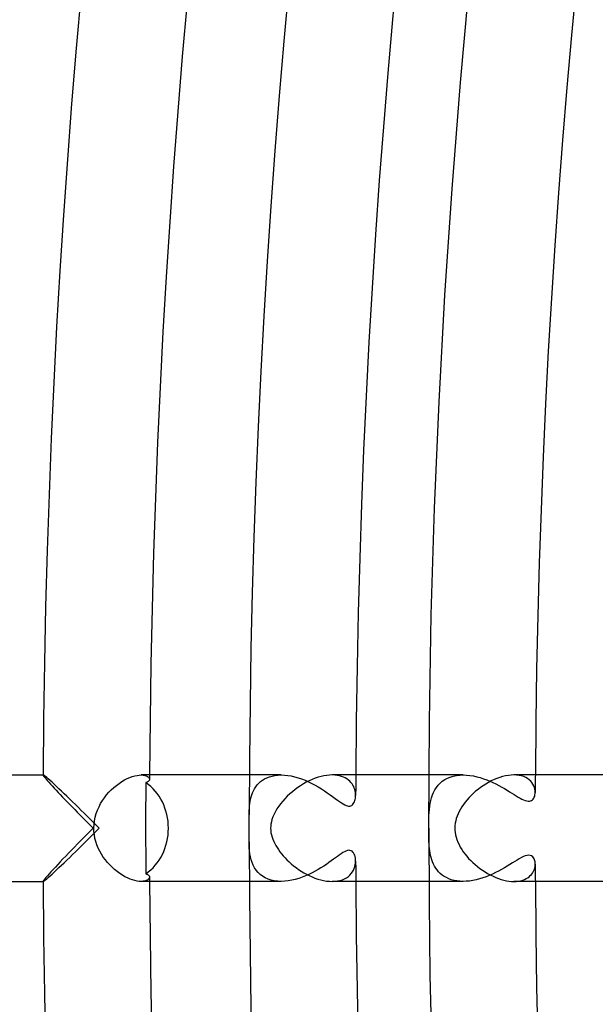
# Model space of a CAD drawing. Header units: millimetres. Extents: x -385 to 385, y -385 to 385.
# Tile 17 of 113: x -346 to -324, y -7 to 30. Entities that reach past the tile are written whole.
import ezdxf

# ---------------------------------------------------------------- set-up
doc = ezdxf.new("R2010")
doc.units = ezdxf.units.MM
doc.layers.add('HIDDEN', color=7, linetype='Continuous')
doc.layers.add('THICK', color=7, linetype='Continuous')

msp = doc.modelspace()

# ---------------------------------------------------------------- linework, layer by layer
at = {"layer": 'HIDDEN'}
for p, q in [((-344.994, 2), (-344.991, 2)), ((-344.993, 1.999), (-344.994, 1.998)), ((-344.994, 1.998), (-344.994, 1.998)), ((-344.994, 1.998), (-344.994, 1.997)), ((-344.992, 2), (-344.993, 2)), ((-344.993, 2), (-344.993, 1.999)), ((-344.991, 2), (-344.992, 2)), ((-344.975, 1.994), (-344.991, 2)), ((-344.948, 1.975), (-344.975, 1.994)), ((-344.909, 1.945), (-344.948, 1.975)), ((-344.859, 1.904), (-344.909, 1.945)), ((-344.8, 1.853), (-344.859, 1.904)), ((-344.733, 1.793), (-344.8, 1.853)), ((-341.309, 2), (-341.236, 1.996)), ((-341.236, 1.996), (-341.173, 1.985)), ((-341.173, 1.985), (-341.118, 1.968)), ((-341.118, 1.968), (-341.074, 1.947)), ((-341.074, 1.947), (-341.039, 1.922)), ((-341.039, 1.922), (-341.015, 1.894)), ((-341.015, 1.894), (-341, 1.865)), ((-341, 1.865), (-340.995, 1.835)), ((-336.048, 2), (-337.244, 2)), ((-336.751, 1.803), (-336.672, 1.853)), ((-336.672, 1.853), (-336.585, 1.896)), ((-336.585, 1.896), (-336.491, 1.932)), ((-336.491, 1.932), (-336.39, 1.961)), ((-336.39, 1.961), (-336.282, 1.982)), ((-336.282, 1.982), (-336.168, 1.996)), ((-336.168, 1.996), (-336.048, 2)), ((-336.048, 2), (-335.926, 1.996)), ((-335.926, 1.996), (-335.799, 1.983)), ((-335.799, 1.983), (-335.67, 1.962)), ((-335.67, 1.962), (-335.54, 1.932)), ((-335.54, 1.932), (-335.409, 1.896)), ((-335.409, 1.896), (-335.279, 1.852)), ((-335.279, 1.852), (-335.15, 1.802)), ((-334.034, 1.996), (-334.13, 2)), ((-333.942, 1.986), (-334.034, 1.996)), ((-333.857, 1.97), (-333.942, 1.986)), ((-333.777, 1.947), (-333.857, 1.97)), ((-333.703, 1.92), (-333.777, 1.947)), ((-333.636, 1.887), (-333.703, 1.92)), ((-333.574, 1.85), (-333.636, 1.887)), ((-333.518, 1.81), (-333.574, 1.85)), ((-329.208, 2), (-330.494, 2)), ((-329.899, 1.824), (-329.8, 1.878)), ((-329.8, 1.878), (-329.693, 1.922)), ((-329.693, 1.922), (-329.579, 1.956)), ((-329.579, 1.956), (-329.46, 1.981)), ((-329.46, 1.981), (-329.335, 1.995)), ((-329.335, 1.995), (-329.206, 2)), ((-329.206, 2), (-329.08, 1.996)), ((-329.08, 1.996), (-328.952, 1.983)), ((-328.952, 1.983), (-328.823, 1.962)), ((-328.823, 1.962), (-328.696, 1.935)), ((-328.696, 1.935), (-328.57, 1.901)), ((-328.57, 1.901), (-328.446, 1.861)), ((-328.446, 1.861), (-328.323, 1.817)), ((-327.201, 1.996), (-327.302, 2)), ((-327.105, 1.984), (-327.201, 1.996)), ((-327.014, 1.964), (-327.105, 1.984)), ((-326.93, 1.937), (-327.014, 1.964)), ((-326.854, 1.903), (-326.93, 1.937)), ((-326.785, 1.863), (-326.854, 1.903)), ((-326.723, 1.818), (-326.785, 1.863)), ((-344.658, 1.725), (-344.733, 1.793)), ((-344.577, 1.65), (-344.658, 1.725)), ((-344.49, 1.569), (-344.577, 1.65)), ((-344.398, 1.482), (-344.49, 1.569)), ((-344.302, 1.391), (-344.398, 1.482)), ((-341.138, 1.716), (-341.139, 1.429)), ((-341.111, 1.723), (-341.138, 1.717)), ((-341.087, 1.731), (-341.111, 1.723)), ((-341.065, 1.74), (-341.087, 1.731)), ((-341.047, 1.751), (-341.065, 1.74)), ((-341.031, 1.763), (-341.047, 1.751)), ((-341.018, 1.776), (-341.031, 1.763)), ((-341.008, 1.79), (-341.018, 1.776)), ((-341.001, 1.804), (-341.008, 1.79)), ((-340.997, 1.82), (-341.001, 1.804)), ((-340.995, 1.835), (-340.997, 1.82)), ((-337.089, 1.41), (-337.048, 1.485)), ((-337.048, 1.485), (-337.002, 1.556)), ((-337.002, 1.556), (-336.949, 1.625)), ((-336.949, 1.625), (-336.89, 1.689)), ((-336.89, 1.689), (-336.824, 1.749)), ((-336.824, 1.749), (-336.751, 1.803)), ((-335.15, 1.802), (-335.022, 1.747)), ((-335.022, 1.747), (-334.896, 1.686)), ((-334.896, 1.686), (-334.773, 1.621)), ((-334.773, 1.621), (-334.652, 1.552)), ((-334.652, 1.552), (-334.534, 1.48)), ((-334.534, 1.48), (-334.421, 1.407)), ((-333.468, 1.766), (-333.518, 1.81)), ((-333.423, 1.718), (-333.468, 1.766)), ((-333.384, 1.669), (-333.423, 1.718)), ((-333.35, 1.617), (-333.384, 1.669)), ((-333.321, 1.563), (-333.35, 1.617)), ((-333.298, 1.508), (-333.321, 1.563)), ((-333.279, 1.452), (-333.298, 1.508)), ((-330.271, 1.442), (-330.213, 1.531)), ((-330.213, 1.531), (-330.147, 1.616)), ((-330.147, 1.616), (-330.073, 1.693)), ((-330.073, 1.693), (-329.99, 1.763)), ((-329.99, 1.763), (-329.899, 1.824)), ((-328.323, 1.817), (-328.204, 1.769)), ((-328.204, 1.769), (-328.087, 1.717)), ((-328.087, 1.717), (-327.974, 1.662)), ((-327.974, 1.662), (-327.864, 1.605)), ((-327.864, 1.605), (-327.757, 1.547)), ((-327.757, 1.547), (-327.654, 1.488)), ((-327.654, 1.488), (-327.556, 1.43)), ((-326.668, 1.767), (-326.723, 1.818)), ((-326.621, 1.713), (-326.668, 1.767)), ((-326.583, 1.655), (-326.621, 1.713)), ((-326.551, 1.595), (-326.583, 1.655)), ((-326.527, 1.533), (-326.551, 1.595)), ((-326.51, 1.471), (-326.527, 1.533)), ((-344.202, 1.296), (-344.302, 1.391)), ((-344.1, 1.198), (-344.202, 1.296)), ((-343.995, 1.097), (-344.1, 1.198)), ((-341.14, 1.142), (-341.141, 0.855)), ((-341.139, 1.429), (-341.14, 1.142)), ((-337.198, 1.091), (-337.178, 1.173)), ((-337.178, 1.173), (-337.153, 1.254)), ((-337.153, 1.254), (-337.124, 1.333)), ((-337.124, 1.333), (-337.089, 1.41)), ((-334.421, 1.407), (-334.312, 1.333)), ((-334.312, 1.333), (-334.21, 1.26)), ((-334.21, 1.26), (-334.113, 1.189)), ((-334.113, 1.189), (-334.021, 1.122)), ((-334.021, 1.122), (-333.936, 1.059)), ((-333.265, 1.397), (-333.279, 1.452)), ((-333.255, 1.341), (-333.265, 1.397)), ((-333.265, 1.081), (-333.256, 1.13)), ((-333.256, 1.13), (-333.25, 1.181)), ((-333.249, 1.287), (-333.255, 1.341)), ((-333.25, 1.181), (-333.248, 1.234)), ((-333.248, 1.234), (-333.249, 1.287)), ((-330.425, 1.041), (-330.397, 1.146)), ((-330.397, 1.146), (-330.362, 1.248)), ((-330.362, 1.248), (-330.32, 1.347)), ((-330.32, 1.347), (-330.271, 1.442)), ((-327.556, 1.43), (-327.463, 1.372)), ((-327.463, 1.372), (-327.374, 1.317)), ((-327.374, 1.317), (-327.29, 1.264)), ((-327.29, 1.264), (-327.211, 1.215)), ((-327.211, 1.215), (-327.136, 1.169)), ((-327.136, 1.169), (-327.066, 1.129)), ((-327.066, 1.129), (-326.999, 1.093)), ((-326.577, 1.092), (-326.553, 1.126)), ((-326.553, 1.126), (-326.533, 1.164)), ((-326.533, 1.164), (-326.518, 1.206)), ((-326.518, 1.206), (-326.507, 1.251)), ((-326.5, 1.409), (-326.51, 1.471)), ((-326.507, 1.251), (-326.5, 1.298)), ((-326.497, 1.348), (-326.5, 1.409)), ((-326.5, 1.298), (-326.497, 1.348)), ((-343.888, 0.993), (-343.995, 1.097)), ((-343.779, 0.887), (-343.888, 0.993)), ((-343.67, 0.78), (-343.779, 0.887)), ((-343.559, 0.671), (-343.67, 0.78)), ((-341.141, 0.855), (-341.141, 0.569)), ((-337.247, 0.672), (-337.243, 0.755)), ((-337.243, 0.755), (-337.236, 0.839)), ((-337.236, 0.839), (-337.227, 0.923)), ((-337.227, 0.923), (-337.215, 1.007)), ((-337.215, 1.007), (-337.198, 1.091)), ((-333.936, 1.059), (-333.856, 1.002)), ((-333.856, 1.002), (-333.782, 0.951)), ((-333.782, 0.951), (-333.716, 0.91)), ((-333.716, 0.91), (-333.657, 0.878)), ((-333.657, 0.878), (-333.605, 0.854)), ((-333.605, 0.854), (-333.558, 0.839)), ((-333.558, 0.839), (-333.514, 0.832)), ((-333.514, 0.832), (-333.471, 0.833)), ((-333.471, 0.833), (-333.433, 0.842)), ((-333.433, 0.842), (-333.397, 0.859)), ((-333.397, 0.859), (-333.366, 0.884)), ((-333.366, 0.884), (-333.338, 0.915)), ((-333.338, 0.915), (-333.314, 0.951)), ((-333.314, 0.951), (-333.294, 0.992)), ((-333.294, 0.992), (-333.277, 1.036)), ((-333.277, 1.036), (-333.265, 1.081)), ((-330.477, 0.709), (-330.465, 0.822)), ((-330.465, 0.822), (-330.448, 0.933)), ((-330.448, 0.933), (-330.425, 1.041)), ((-326.999, 1.093), (-326.936, 1.063)), ((-326.936, 1.063), (-326.875, 1.04)), ((-326.875, 1.04), (-326.818, 1.023)), ((-326.818, 1.023), (-326.766, 1.016)), ((-326.766, 1.016), (-326.718, 1.016)), ((-326.718, 1.016), (-326.675, 1.025)), ((-326.675, 1.025), (-326.638, 1.041)), ((-326.638, 1.041), (-326.605, 1.064)), ((-326.605, 1.064), (-326.577, 1.092)), ((-343.447, 0.561), (-343.559, 0.671)), ((-343.334, 0.45), (-343.447, 0.561)), ((-343.221, 0.338), (-343.334, 0.45)), ((-341.141, 0.569), (-341.141, 0.284)), ((-337.25, 0.507), (-337.249, 0.589)), ((-337.249, 0.589), (-337.247, 0.672)), ((-330.496, 0.359), (-330.492, 0.475)), ((-330.492, 0.475), (-330.486, 0.593)), ((-330.486, 0.593), (-330.477, 0.709)), ((-343.108, 0.225), (-343.221, 0.338)), ((-342.995, 0.113), (-343.108, 0.225)), ((-342.883, 0), (-342.995, 0.113)), ((-341.141, 0.284), (-341.141, 0)), ((-341.141, 0), (-341.141, -0.284)), ((-330.499, 0.16), (-330.498, 0.254)), ((-330.499, 0.076), (-330.499, 0.16)), ((-330.499, 0), (-330.499, 0.076)), ((-330.499, -0.075), (-330.499, 0)), ((-330.498, 0.254), (-330.496, 0.359)), ((-343.334, -0.45), (-343.221, -0.338)), ((-343.221, -0.338), (-343.108, -0.225)), ((-343.108, -0.225), (-342.995, -0.113)), ((-342.995, -0.113), (-342.883, 0)), ((-341.141, -0.284), (-341.141, -0.569)), ((-330.499, -0.153), (-330.499, -0.075)), ((-330.498, -0.234), (-330.499, -0.153)), ((-330.497, -0.32), (-330.498, -0.234)), ((-330.495, -0.409), (-330.497, -0.32)), ((-343.67, -0.78), (-343.559, -0.671)), ((-343.559, -0.671), (-343.447, -0.561)), ((-343.447, -0.561), (-343.334, -0.45)), ((-341.141, -0.569), (-341.14, -0.855)), ((-337.248, -0.623), (-337.25, -0.507)), ((-337.244, -0.739), (-337.248, -0.623)), ((-337.235, -0.854), (-337.244, -0.739)), ((-330.491, -0.499), (-330.495, -0.409)), ((-330.487, -0.588), (-330.491, -0.499)), ((-330.48, -0.677), (-330.487, -0.588)), ((-330.472, -0.765), (-330.48, -0.677)), ((-344.1, -1.198), (-343.995, -1.097)), ((-343.995, -1.097), (-343.888, -0.993)), ((-343.888, -0.993), (-343.779, -0.887)), ((-343.779, -0.887), (-343.67, -0.78)), ((-341.14, -0.855), (-341.14, -1.142)), ((-337.221, -0.967), (-337.235, -0.854)), ((-337.201, -1.078), (-337.221, -0.967)), ((-337.174, -1.186), (-337.201, -1.078)), ((-333.935, -1.059), (-334.007, -1.112)), ((-333.865, -1.008), (-333.935, -1.059)), ((-333.797, -0.961), (-333.865, -1.008)), ((-333.732, -0.919), (-333.797, -0.961)), ((-333.671, -0.884), (-333.732, -0.919)), ((-333.612, -0.857), (-333.671, -0.884)), ((-333.557, -0.839), (-333.612, -0.857)), ((-333.506, -0.831), (-333.557, -0.839)), ((-333.46, -0.834), (-333.506, -0.831)), ((-333.419, -0.847), (-333.46, -0.834)), ((-333.383, -0.869), (-333.419, -0.847)), ((-333.352, -0.897), (-333.383, -0.869)), ((-333.326, -0.932), (-333.352, -0.897)), ((-333.302, -0.973), (-333.326, -0.932)), ((-333.283, -1.018), (-333.302, -0.973)), ((-333.268, -1.068), (-333.283, -1.018)), ((-333.257, -1.121), (-333.268, -1.068)), ((-330.461, -0.851), (-330.472, -0.765)), ((-330.447, -0.937), (-330.461, -0.851)), ((-330.43, -1.021), (-330.447, -0.937)), ((-330.409, -1.105), (-330.43, -1.021)), ((-330.384, -1.187), (-330.409, -1.105)), ((-327.019, -1.103), (-327.098, -1.147)), ((-326.943, -1.066), (-327.019, -1.103)), ((-326.87, -1.038), (-326.943, -1.066)), ((-326.802, -1.02), (-326.87, -1.038)), ((-326.738, -1.015), (-326.802, -1.02)), ((-326.682, -1.023), (-326.738, -1.015)), ((-326.632, -1.044), (-326.682, -1.023)), ((-326.593, -1.076), (-326.632, -1.044)), ((-326.562, -1.112), (-326.593, -1.076)), ((-344.398, -1.482), (-344.302, -1.391)), ((-344.302, -1.391), (-344.202, -1.296)), ((-344.202, -1.296), (-344.1, -1.198)), ((-341.14, -1.142), (-341.139, -1.429)), ((-341.139, -1.429), (-341.138, -1.716)), ((-337.14, -1.291), (-337.174, -1.186)), ((-337.098, -1.392), (-337.14, -1.291)), ((-337.046, -1.488), (-337.098, -1.392)), ((-334.446, -1.424), (-334.55, -1.49)), ((-334.348, -1.358), (-334.446, -1.424)), ((-334.255, -1.293), (-334.348, -1.358)), ((-334.167, -1.23), (-334.255, -1.293)), ((-334.085, -1.169), (-334.167, -1.23)), ((-334.007, -1.112), (-334.085, -1.169)), ((-333.298, -1.509), (-333.275, -1.44)), ((-333.275, -1.44), (-333.26, -1.371)), ((-333.26, -1.371), (-333.251, -1.302)), ((-333.25, -1.177), (-333.257, -1.121)), ((-333.251, -1.302), (-333.248, -1.234)), ((-333.248, -1.234), (-333.25, -1.177)), ((-330.355, -1.268), (-330.384, -1.187)), ((-330.321, -1.347), (-330.355, -1.268)), ((-330.281, -1.424), (-330.321, -1.347)), ((-330.236, -1.498), (-330.281, -1.424)), ((-327.548, -1.425), (-327.652, -1.487)), ((-327.449, -1.363), (-327.548, -1.425)), ((-327.354, -1.304), (-327.449, -1.363)), ((-327.264, -1.248), (-327.354, -1.304)), ((-327.18, -1.196), (-327.264, -1.248)), ((-327.098, -1.147), (-327.18, -1.196)), ((-326.54, -1.151), (-326.562, -1.112)), ((-326.524, -1.187), (-326.54, -1.151)), ((-326.513, -1.224), (-326.524, -1.187)), ((-326.515, -1.494), (-326.505, -1.444)), ((-326.504, -1.263), (-326.513, -1.224)), ((-326.505, -1.444), (-326.499, -1.395)), ((-326.499, -1.304), (-326.504, -1.263)), ((-326.497, -1.348), (-326.499, -1.304)), ((-326.499, -1.395), (-326.497, -1.348)), ((-344.8, -1.853), (-344.733, -1.793)), ((-344.733, -1.793), (-344.658, -1.725)), ((-344.658, -1.725), (-344.577, -1.65)), ((-344.577, -1.65), (-344.49, -1.569)), ((-344.49, -1.569), (-344.398, -1.482)), ((-341.138, -1.716), (-341.111, -1.723)), ((-341.111, -1.723), (-341.087, -1.731)), ((-341.087, -1.731), (-341.065, -1.74)), ((-341.065, -1.74), (-341.047, -1.751)), ((-341.047, -1.751), (-341.031, -1.763)), ((-341.031, -1.763), (-341.018, -1.776)), ((-341.018, -1.776), (-341.008, -1.79)), ((-341.008, -1.79), (-341.001, -1.804)), ((-341.001, -1.804), (-340.997, -1.819)), ((-340.995, -1.835), (-341, -1.865)), ((-340.997, -1.819), (-340.995, -1.835)), ((-336.985, -1.579), (-337.046, -1.488)), ((-336.915, -1.663), (-336.985, -1.579)), ((-336.836, -1.739), (-336.915, -1.663)), ((-336.747, -1.806), (-336.836, -1.739)), ((-336.649, -1.865), (-336.747, -1.806)), ((-335.257, -1.844), (-335.386, -1.888)), ((-335.131, -1.794), (-335.257, -1.844)), ((-335.008, -1.74), (-335.131, -1.794)), ((-334.888, -1.682), (-335.008, -1.74)), ((-334.771, -1.62), (-334.888, -1.682)), ((-334.659, -1.556), (-334.771, -1.62)), ((-334.55, -1.49), (-334.659, -1.556)), ((-333.589, -1.86), (-333.522, -1.813)), ((-333.522, -1.813), (-333.462, -1.76)), ((-333.462, -1.76), (-333.41, -1.703)), ((-333.41, -1.703), (-333.365, -1.641)), ((-333.365, -1.641), (-333.328, -1.576)), ((-333.328, -1.576), (-333.298, -1.509)), ((-330.185, -1.57), (-330.236, -1.498)), ((-330.128, -1.637), (-330.185, -1.57)), ((-330.065, -1.7), (-330.128, -1.637)), ((-329.995, -1.759), (-330.065, -1.7)), ((-329.919, -1.812), (-329.995, -1.759)), ((-329.837, -1.859), (-329.919, -1.812)), ((-328.348, -1.827), (-328.472, -1.87)), ((-328.226, -1.778), (-328.348, -1.827)), ((-328.106, -1.726), (-328.226, -1.778)), ((-327.989, -1.669), (-328.106, -1.726)), ((-327.873, -1.61), (-327.989, -1.669)), ((-327.761, -1.549), (-327.873, -1.61)), ((-327.652, -1.487), (-327.761, -1.549)), ((-326.78, -1.86), (-326.728, -1.822)), ((-326.728, -1.822), (-326.682, -1.781)), ((-326.682, -1.781), (-326.641, -1.737)), ((-326.641, -1.737), (-326.606, -1.691)), ((-326.606, -1.691), (-326.576, -1.643)), ((-326.576, -1.643), (-326.551, -1.594)), ((-326.551, -1.594), (-326.531, -1.544)), ((-326.531, -1.544), (-326.515, -1.494)), ((-344.994, -1.997), (-344.994, -1.998)), ((-344.994, -1.998), (-344.994, -1.998)), ((-344.994, -1.998), (-344.993, -1.999)), ((-344.994, -2), (-344.991, -2)), ((-344.993, -1.999), (-344.993, -2)), ((-344.993, -2), (-344.992, -2)), ((-344.992, -2), (-344.991, -2)), ((-344.991, -2), (-344.975, -1.994)), ((-344.975, -1.994), (-344.948, -1.975)), ((-344.948, -1.975), (-344.909, -1.945)), ((-344.909, -1.945), (-344.859, -1.904)), ((-344.859, -1.904), (-344.8, -1.853)), ((-341.236, -1.996), (-341.309, -2)), ((-341.172, -1.985), (-341.236, -1.996)), ((-341.118, -1.968), (-341.172, -1.985)), ((-341.074, -1.947), (-341.118, -1.968)), ((-341.039, -1.922), (-341.074, -1.947)), ((-341.015, -1.894), (-341.039, -1.922)), ((-341, -1.865), (-341.015, -1.894)), ((-336.048, -2), (-337.244, -2)), ((-336.542, -1.913), (-336.649, -1.865)), ((-336.428, -1.951), (-336.542, -1.913)), ((-336.306, -1.979), (-336.428, -1.951)), ((-336.178, -1.995), (-336.306, -1.979)), ((-336.045, -2), (-336.178, -1.995)), ((-335.915, -1.995), (-336.045, -2)), ((-335.782, -1.98), (-335.915, -1.995)), ((-335.649, -1.957), (-335.782, -1.98)), ((-335.517, -1.926), (-335.649, -1.957)), ((-335.386, -1.888), (-335.517, -1.926)), ((-334.132, -2), (-334.027, -1.996)), ((-334.027, -1.996), (-333.928, -1.984)), ((-333.928, -1.984), (-333.833, -1.964)), ((-333.833, -1.964), (-333.745, -1.936)), ((-333.745, -1.936), (-333.663, -1.901)), ((-333.663, -1.901), (-333.589, -1.86)), ((-329.208, -2), (-330.494, -2)), ((-329.747, -1.901), (-329.837, -1.859)), ((-329.652, -1.936), (-329.747, -1.901)), ((-329.55, -1.963), (-329.652, -1.936)), ((-329.442, -1.984), (-329.55, -1.963)), ((-329.328, -1.996), (-329.442, -1.984)), ((-329.21, -2), (-329.328, -1.996)), ((-329.091, -1.996), (-329.21, -2)), ((-328.969, -1.985), (-329.091, -1.996)), ((-328.845, -1.966), (-328.969, -1.985)), ((-328.721, -1.94), (-328.845, -1.966)), ((-328.596, -1.908), (-328.721, -1.94)), ((-328.472, -1.87), (-328.596, -1.908)), ((-327.301, -2), (-327.21, -1.997)), ((-327.21, -1.997), (-327.124, -1.987)), ((-327.124, -1.987), (-327.044, -1.972)), ((-327.044, -1.972), (-326.969, -1.951)), ((-326.969, -1.951), (-326.9, -1.925)), ((-326.9, -1.925), (-326.837, -1.894)), ((-326.837, -1.894), (-326.78, -1.86))]:
    msp.add_line(p, q, dxfattribs=at)
for radius, start, end in [(341, 179.66398, 179.69165), (333.25, 179.65613, 179.78774), (326.5, 179.64903, 179.7635), (333.25, 180.21226, 180.34387), (326.5, 180.2365, 180.35097), (341, 180.30835, 180.33602)]:
    msp.add_arc((0, 0), radius, start, end, dxfattribs=at)
for start_param, end_param in [(-1.570796, -0.539013), (-2.60258, -1.570796)]:
    msp.add_ellipse((-342.038, 0), major_axis=(0, 2), ratio=0.876667, start_param=start_param, end_param=end_param, dxfattribs=at)
at = {"layer": 'THICK'}
for p, q in [((-329.309, 28.028), (-328.945, 32.021)), ((-329.625, 24.032), (-329.309, 28.028)), ((-329.892, 20.032), (-329.625, 24.032)), ((-330.111, 16.029), (-329.892, 20.032)), ((-330.281, 12.024), (-330.111, 16.029)), ((-330.403, 8.017), (-330.281, 12.024)), ((-330.476, 4.009), (-330.403, 8.017)), ((-330.5, 0), (-330.476, 4.009)), ((-377, 2), (-344.994, 2)), ((-344.994, 1.997), (-344.989, 1.983)), ((-344.989, 1.983), (-344.975, 1.961)), ((-344.975, 1.961), (-344.951, 1.929)), ((-344.951, 1.929), (-344.919, 1.889)), ((-344.919, 1.889), (-344.879, 1.841)), ((-341.938, 1.812), (-341.837, 1.863)), ((-341.837, 1.863), (-341.738, 1.906)), ((-341.738, 1.906), (-341.643, 1.941)), ((-341.643, 1.941), (-341.551, 1.968)), ((-341.551, 1.968), (-341.464, 1.986)), ((-341.464, 1.986), (-341.383, 1.997)), ((-341.383, 1.997), (-341.309, 2)), ((-337.244, 2), (-341.31, 2)), ((-334.771, 1.875), (-334.883, 1.83)), ((-334.659, 1.913), (-334.771, 1.875)), ((-334.548, 1.944), (-334.659, 1.913)), ((-334.439, 1.969), (-334.548, 1.944)), ((-334.333, 1.986), (-334.439, 1.969)), ((-334.229, 1.997), (-334.333, 1.986)), ((-334.13, 2), (-334.229, 1.997)), ((-330.494, 2), (-334.131, 2)), ((-327.94, 1.869), (-328.047, 1.825)), ((-327.831, 1.908), (-327.94, 1.869)), ((-327.723, 1.94), (-327.831, 1.908)), ((-327.615, 1.966), (-327.723, 1.94)), ((-327.508, 1.985), (-327.615, 1.966)), ((-327.404, 1.996), (-327.508, 1.985)), ((-327.302, 2), (-327.404, 1.996)), ((-323.744, 2), (-327.302, 2)), ((-344.879, 1.841), (-344.831, 1.786)), ((-344.831, 1.786), (-344.777, 1.725)), ((-344.777, 1.725), (-344.717, 1.658)), ((-344.717, 1.658), (-344.652, 1.587)), ((-344.652, 1.587), (-344.581, 1.51)), ((-344.581, 1.51), (-344.507, 1.431)), ((-342.431, 1.442), (-342.336, 1.53)), ((-342.336, 1.53), (-342.239, 1.611)), ((-342.239, 1.611), (-342.14, 1.685)), ((-342.14, 1.685), (-342.039, 1.752)), ((-342.039, 1.752), (-341.938, 1.812)), ((-335.425, 1.525), (-335.527, 1.45)), ((-335.32, 1.596), (-335.425, 1.525)), ((-335.213, 1.663), (-335.32, 1.596)), ((-335.104, 1.724), (-335.213, 1.663)), ((-334.994, 1.78), (-335.104, 1.724)), ((-334.883, 1.83), (-334.994, 1.78)), ((-328.554, 1.531), (-328.648, 1.46)), ((-328.458, 1.598), (-328.554, 1.531)), ((-328.358, 1.661), (-328.458, 1.598)), ((-328.256, 1.721), (-328.358, 1.661)), ((-328.152, 1.775), (-328.256, 1.721)), ((-328.047, 1.825), (-328.152, 1.775)), ((-344.507, 1.431), (-344.429, 1.347)), ((-344.429, 1.347), (-344.348, 1.261)), ((-344.348, 1.261), (-344.263, 1.172)), ((-344.263, 1.172), (-344.176, 1.081)), ((-342.763, 1.038), (-342.688, 1.146)), ((-342.688, 1.146), (-342.607, 1.25)), ((-342.607, 1.25), (-342.521, 1.349)), ((-342.521, 1.349), (-342.431, 1.442)), ((-335.816, 1.2), (-335.905, 1.109)), ((-335.723, 1.287), (-335.816, 1.2)), ((-335.627, 1.37), (-335.723, 1.287)), ((-335.527, 1.45), (-335.627, 1.37)), ((-328.987, 1.148), (-329.061, 1.064)), ((-328.908, 1.23), (-328.987, 1.148)), ((-328.825, 1.309), (-328.908, 1.23)), ((-328.738, 1.386), (-328.825, 1.309)), ((-328.648, 1.46), (-328.738, 1.386)), ((-344.176, 1.081), (-344.087, 0.988)), ((-344.087, 0.988), (-343.996, 0.893)), ((-343.996, 0.893), (-343.902, 0.797)), ((-343.902, 0.797), (-343.808, 0.7)), ((-342.95, 0.682), (-342.894, 0.806)), ((-342.894, 0.806), (-342.832, 0.925)), ((-342.832, 0.925), (-342.763, 1.038)), ((-336.14, 0.822), (-336.206, 0.723)), ((-336.068, 0.919), (-336.14, 0.822)), ((-335.989, 1.015), (-336.068, 0.919)), ((-335.905, 1.109), (-335.989, 1.015)), ((-329.254, 0.806), (-329.308, 0.719)), ((-329.195, 0.893), (-329.254, 0.806)), ((-329.131, 0.979), (-329.195, 0.893)), ((-329.061, 1.064), (-329.131, 0.979)), ((-343.808, 0.7), (-343.712, 0.602)), ((-343.712, 0.602), (-343.615, 0.503)), ((-343.615, 0.503), (-343.517, 0.403)), ((-343.517, 0.403), (-343.418, 0.303)), ((-343.064, 0.281), (-343.036, 0.419)), ((-343.036, 0.419), (-342.997, 0.553)), ((-342.997, 0.553), (-342.95, 0.682)), ((-337.25, 0.459), (-337.25, 0.507)), ((-337.249, 0.41), (-337.25, 0.459)), ((-337.249, 0.361), (-337.249, 0.41)), ((-336.359, 0.425), (-336.392, 0.328)), ((-336.316, 0.524), (-336.359, 0.425)), ((-336.265, 0.624), (-336.316, 0.524)), ((-336.206, 0.723), (-336.265, 0.624)), ((-329.434, 0.455), (-329.464, 0.366)), ((-329.398, 0.543), (-329.434, 0.455)), ((-329.356, 0.631), (-329.398, 0.543)), ((-329.308, 0.719), (-329.356, 0.631)), ((-343.418, 0.303), (-343.318, 0.202)), ((-343.318, 0.202), (-343.218, 0.101)), ((-343.117, 0), (-343.236, -0.119)), ((-343.218, 0.101), (-343.117, 0)), ((-343.087, 0), (-343.082, 0.14)), ((-343.083, -0.128), (-343.087, 0)), ((-343.082, 0.14), (-343.064, 0.281)), ((-337.248, 0.31), (-337.249, 0.361)), ((-337.247, 0.259), (-337.248, 0.31)), ((-337.246, 0.207), (-337.247, 0.259)), ((-337.246, 0.156), (-337.246, 0.207)), ((-337.245, 0.104), (-337.246, 0.156)), ((-337.245, 0.052), (-337.245, 0.104)), ((-337.245, 0), (-337.245, 0.052)), ((-336.441, 0.074), (-336.443, 0)), ((-336.443, 0), (-336.44, -0.085)), ((-336.432, 0.153), (-336.441, 0.074)), ((-336.416, 0.238), (-336.432, 0.153)), ((-336.392, 0.328), (-336.416, 0.238)), ((-329.517, 0.093), (-329.52, 0)), ((-329.506, 0.185), (-329.517, 0.093)), ((-329.488, 0.276), (-329.506, 0.185)), ((-329.464, 0.366), (-329.488, 0.276)), ((-343.472, -0.357), (-343.588, -0.475)), ((-343.355, -0.239), (-343.472, -0.357)), ((-343.236, -0.119), (-343.355, -0.239)), ((-343.068, -0.255), (-343.083, -0.128)), ((-343.045, -0.381), (-343.068, -0.255)), ((-337.249, -0.393), (-337.248, -0.337)), ((-337.248, -0.284), (-337.247, -0.232)), ((-337.248, -0.337), (-337.248, -0.284)), ((-337.247, -0.232), (-337.246, -0.183)), ((-337.246, -0.135), (-337.245, -0.088)), ((-337.246, -0.183), (-337.246, -0.135)), ((-337.245, -0.044), (-337.245, 0)), ((-337.245, -0.088), (-337.245, -0.044)), ((-336.44, -0.085), (-336.43, -0.169)), ((-336.43, -0.169), (-336.413, -0.252)), ((-336.413, -0.252), (-336.39, -0.336)), ((-336.39, -0.336), (-336.361, -0.418)), ((-329.52, 0), (-329.518, -0.078)), ((-329.518, -0.078), (-329.51, -0.16)), ((-329.51, -0.16), (-329.495, -0.246)), ((-329.495, -0.246), (-329.473, -0.336)), ((-329.473, -0.336), (-329.443, -0.43)), ((-343.817, -0.709), (-343.928, -0.824)), ((-343.703, -0.593), (-343.817, -0.709)), ((-343.588, -0.475), (-343.703, -0.593)), ((-343.012, -0.506), (-343.045, -0.381)), ((-342.971, -0.629), (-343.012, -0.506)), ((-342.921, -0.748), (-342.971, -0.629)), ((-337.25, -0.507), (-337.249, -0.45)), ((-337.249, -0.45), (-337.249, -0.393)), ((-336.361, -0.418), (-336.327, -0.499)), ((-336.327, -0.499), (-336.289, -0.578)), ((-336.289, -0.578), (-336.247, -0.655)), ((-336.247, -0.655), (-336.202, -0.73)), ((-336.202, -0.73), (-336.151, -0.806)), ((-329.443, -0.43), (-329.406, -0.524)), ((-329.406, -0.524), (-329.363, -0.617)), ((-329.363, -0.617), (-329.315, -0.707)), ((-329.315, -0.707), (-329.261, -0.796)), ((-344.144, -1.048), (-344.248, -1.156)), ((-344.037, -0.937), (-344.144, -1.048)), ((-343.928, -0.824), (-344.037, -0.937)), ((-342.865, -0.864), (-342.921, -0.748)), ((-342.801, -0.976), (-342.865, -0.864)), ((-342.732, -1.084), (-342.801, -0.976)), ((-342.656, -1.188), (-342.732, -1.084)), ((-336.151, -0.806), (-336.096, -0.882)), ((-336.096, -0.882), (-336.036, -0.959)), ((-336.036, -0.959), (-335.971, -1.036)), ((-335.971, -1.036), (-335.902, -1.112)), ((-329.261, -0.796), (-329.203, -0.882)), ((-329.203, -0.882), (-329.14, -0.967)), ((-329.14, -0.967), (-329.073, -1.051)), ((-329.073, -1.051), (-329.001, -1.133)), ((-344.535, -1.46), (-344.62, -1.553)), ((-344.444, -1.363), (-344.535, -1.46)), ((-344.348, -1.261), (-344.444, -1.363)), ((-344.248, -1.156), (-344.348, -1.261)), ((-342.576, -1.287), (-342.656, -1.188)), ((-342.49, -1.382), (-342.576, -1.287)), ((-342.401, -1.47), (-342.49, -1.382)), ((-342.308, -1.554), (-342.401, -1.47)), ((-335.902, -1.112), (-335.828, -1.188)), ((-335.828, -1.188), (-335.749, -1.263)), ((-335.749, -1.263), (-335.666, -1.337)), ((-335.666, -1.337), (-335.578, -1.41)), ((-335.578, -1.41), (-335.488, -1.48)), ((-335.488, -1.48), (-335.394, -1.547)), ((-329.001, -1.133), (-328.924, -1.214)), ((-328.924, -1.214), (-328.843, -1.292)), ((-328.843, -1.292), (-328.758, -1.369)), ((-328.758, -1.369), (-328.67, -1.443)), ((-328.67, -1.443), (-328.578, -1.513)), ((-344.836, -1.792), (-344.89, -1.855)), ((-344.772, -1.719), (-344.836, -1.792)), ((-344.7, -1.639), (-344.772, -1.719)), ((-344.62, -1.553), (-344.7, -1.639)), ((-342.213, -1.631), (-342.308, -1.554)), ((-342.115, -1.702), (-342.213, -1.631)), ((-342.017, -1.765), (-342.115, -1.702)), ((-341.919, -1.822), (-342.017, -1.765)), ((-341.822, -1.87), (-341.919, -1.822)), ((-335.394, -1.547), (-335.297, -1.611)), ((-335.297, -1.611), (-335.198, -1.672)), ((-335.198, -1.672), (-335.096, -1.728)), ((-335.096, -1.728), (-334.992, -1.781)), ((-334.992, -1.781), (-334.886, -1.829)), ((-334.886, -1.829), (-334.778, -1.872)), ((-328.578, -1.513), (-328.482, -1.581)), ((-328.482, -1.581), (-328.385, -1.645)), ((-328.385, -1.645), (-328.286, -1.704)), ((-328.286, -1.704), (-328.186, -1.758)), ((-328.186, -1.758), (-328.085, -1.808)), ((-328.085, -1.808), (-327.982, -1.852)), ((-377, -2), (-344.994, -2)), ((-344.987, -1.98), (-344.994, -1.997)), ((-344.967, -1.95), (-344.987, -1.98)), ((-344.935, -1.908), (-344.967, -1.95)), ((-344.89, -1.855), (-344.935, -1.908)), ((-341.725, -1.912), (-341.822, -1.87)), ((-341.632, -1.945), (-341.725, -1.912)), ((-341.544, -1.97), (-341.632, -1.945)), ((-341.46, -1.987), (-341.544, -1.97)), ((-341.381, -1.997), (-341.46, -1.987)), ((-341.309, -2), (-341.381, -1.997)), ((-337.244, -2), (-341.31, -2)), ((-334.778, -1.872), (-334.67, -1.91)), ((-334.67, -1.91), (-334.561, -1.941)), ((-334.561, -1.941), (-334.451, -1.966)), ((-334.451, -1.966), (-334.343, -1.985)), ((-334.343, -1.985), (-334.236, -1.996)), ((-334.236, -1.996), (-334.132, -2)), ((-330.494, -2), (-334.131, -2)), ((-327.982, -1.852), (-327.88, -1.891)), ((-327.88, -1.891), (-327.779, -1.925)), ((-327.779, -1.925), (-327.678, -1.952)), ((-327.678, -1.952), (-327.58, -1.973)), ((-327.58, -1.973), (-327.484, -1.988)), ((-327.484, -1.988), (-327.391, -1.997)), ((-327.391, -1.997), (-327.301, -2)), ((-323.744, -2), (-327.302, -2))]:
    msp.add_line(p, q, dxfattribs=at)
for radius, start, end in [(345, 135.3316, 179.66839), (341, 135.33607, 179.66398), (337.25, 135.08609, 179.9139), (333.25, 135.34386, 179.65613), (326.5, 135.35097, 179.64903), (330.5, 179.99998, 0), (337.25, 180.0861, 224.91391), (345, 180.33161, 224.6684), (341, 180.33602, 224.66393), (333.25, 180.34387, 224.65614), (326.5, 180.35097, 224.64903)]:
    msp.add_arc((0, 0), radius, start, end, dxfattribs=at)

doc.saveas('drawing.dxf')
